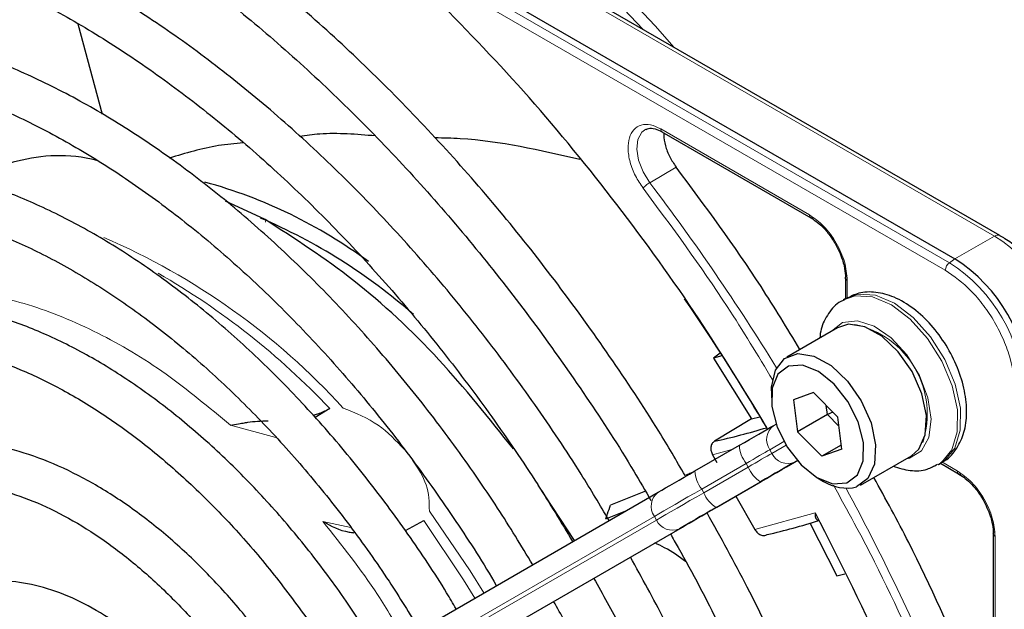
# Paper-space layout 'Blatt4' of a CAD drawing. Header units: millimetres. Extents: x 5 to 418, y 2 to 292.
# Tile 47 of 88: x 121.24 to 130.57, y 226.06 to 231.64. Entities that reach past the tile are written whole.
import ezdxf

# ---------------------------------------------------------------- set-up
doc = ezdxf.new("R2010")
doc.units = ezdxf.units.MM

psp = doc.layouts.new('Blatt4')

# ---------------------------------------------------------------- linework, layer by layer
at = {"color": 7, "linetype": 'Continuous', "lineweight": 25}
for p, q in [((114.5288, 238.3646), (130.0993, 229.3759)), ((130.5255, 229.5981), (125.4987, 232.5)), ((122.025, 230.7455), (121.7953, 231.5991)), ((127.3252, 230.5806), (128.7345, 229.7671)), ((121.9524, 230.321), (121.9439, 230.3161)), ((123.567, 229.7493), (123.1902, 229.924)), ((129.0627, 229.1986), (129.0627, 229.0001)), ((129.0709, 229.0049), (129.0426, 228.9885)), ((128.9871, 228.7255), (128.5062, 228.4479)), ((127.876, 228.4857), (127.8116, 228.4382)), ((127.8935, 228.4577), (127.8116, 228.4382)), ((127.8116, 228.4382), (128.1721, 227.862)), ((128.3612, 228.1275), (128.3612, 228.0621)), ((128.7609, 228.1107), (128.5708, 228.0421)), ((128.7609, 228.1107), (128.9897, 227.8777)), ((128.5708, 228.0421), (128.6096, 227.7404)), ((124.1785, 227.9611), (124.0397, 227.8748)), ((128.8924, 227.9037), (128.8816, 227.9878)), ((128.9424, 227.9259), (128.8924, 227.9037)), ((128.1721, 227.862), (127.8219, 227.6495)), ((128.1721, 227.862), (128.2508, 227.8818)), ((128.8924, 227.9037), (128.6096, 227.7404)), ((129.0005, 227.7936), (128.8924, 227.9037)), ((129.0285, 227.5761), (128.9897, 227.8777)), ((128.3837, 227.7997), (128.4062, 227.8127)), ((128.8384, 227.5074), (128.6096, 227.7404)), ((127.6378, 227.369), (128.0585, 227.6119)), ((129.0236, 227.6143), (128.8384, 227.5074)), ((129.0285, 227.5761), (128.8384, 227.5074)), ((127.8048, 227.5217), (127.8454, 227.4501)), ((129.2062, 227.2355), (129.687, 227.5131)), ((129.9426, 227.4296), (129.9709, 227.446)), ((129.9627, 227.4413), (130.1346, 227.3421)), ((127.8436, 227.026), (128.2643, 227.2689)), ((128.7996, 227.3028), (128.8561, 227.2702)), ((122.4943, 224.3988), (127.2902, 227.1683)), ((126.4957, 226.7095), (126.1516, 227.2342)), ((127.1691, 227.1766), (126.8381, 227.045)), ((128.0261, 227.1313), (128.2058, 226.8143)), ((126.7921, 226.9142), (126.9834, 226.9911)), ((124.8946, 226.8045), (125.0682, 226.8987)), ((122.7226, 224.0687), (127.5184, 226.8382)), ((128.7258, 226.8766), (128.9824, 226.3747)), ((130.4628, 226.7736), (130.4628, 225.1461)), ((128.9824, 226.3747), (129.0569, 226.3948))]:
    psp.add_line(p, q, dxfattribs=at)
at = {"color": 7, "linetype": 'Continuous', "lineweight": 18}
for p, q in [((130.0475, 229.3408), (114.477, 238.3295)), ((130.0088, 229.2697), (114.4383, 238.2583)), ((125.4487, 232.495), (130.4755, 229.5931)), ((127.3131, 230.6079), (128.7218, 229.7947)), ((127.4589, 230.2466), (127.2095, 230.0981)), ((130.4755, 229.5931), (130.0993, 229.3759)), ((130.0993, 229.3759), (130.0475, 229.3408)), ((129.0803, 229.1738), (129.0803, 229.0043)), ((123.6682, 227.6867), (123.2372, 227.8034)), ((128.4798, 227.6474), (128.3464, 227.5703)), ((127.9876, 227.571), (127.8048, 227.5217)), ((128.3464, 227.5703), (128.3664, 227.5357)), ((128.3664, 227.5357), (128.4998, 227.6127)), ((128.6063, 227.4663), (128.5837, 227.4533)), ((129.9754, 227.4542), (130.1218, 227.3697)), ((128.1221, 227.4408), (127.7014, 227.1979)), ((127.7214, 227.1633), (128.1421, 227.4062)), ((128.1421, 227.4062), (128.1221, 227.4408)), ((128.2585, 227.2655), (127.8378, 227.0226)), ((127.7014, 227.1979), (127.7214, 227.1633)), ((127.2529, 226.9389), (122.457, 224.1694)), ((122.477, 224.1348), (127.2729, 226.9043)), ((124.1147, 226.8896), (124.3799, 226.8336)), ((127.2729, 226.9043), (127.2529, 226.9389)), ((128.2058, 226.8143), (128.775, 226.9732)), ((127.4902, 226.8219), (122.6943, 224.0524)), ((130.4804, 226.7488), (130.4804, 225.122))]:
    psp.add_line(p, q, dxfattribs=at)
at = {"color": 7, "linetype": 'Continuous', "lineweight": 18, "flags": 128}
for points in [[(119.9873, 235.6808), (120.3193, 235.6694), (120.9236, 235.5983), (121.5448, 235.4624), (122.179, 235.2626), (122.8225, 235.0001), (123.4714, 234.6765), (124.1218, 234.2937), (124.7697, 233.854), (125.4113, 233.3601), (126.0426, 232.8151), (126.6598, 232.222), (127.2593, 231.5847), (127.4408, 231.3788)], [(127.1431, 231.5506), (126.5543, 232.1762), (125.9351, 232.7711), (125.3018, 233.318), (124.6583, 233.8134), (124.0083, 234.2545), (123.3559, 234.6385), (122.705, 234.9632), (122.0595, 235.2265), (121.4232, 235.4269), (121.0617, 235.5135)], [(127.2095, 230.0981), (127.1459, 230.2006), (127.1035, 230.3106), (127.0868, 230.4169), (127.0974, 230.5086), (127.1341, 230.5763), (127.1726, 230.6051)], [(129.9709, 227.446), (130.0008, 227.4657), (130.0989, 227.5842), (130.1504, 227.7544), (130.1513, 227.9624), (130.1013, 228.1917), (130.0046, 228.4236), (129.869, 228.6397), (129.7053, 228.8223), (129.5268, 228.9569), (129.3478, 229.0325), (129.1827, 229.0432), (129.0709, 229.0049)], [(129.0464, 228.9907), (129.1544, 229.0269), (129.3195, 229.0162), (129.4985, 228.9405), (129.677, 228.806), (129.8407, 228.6233), (129.9764, 228.4073), (130.073, 228.1753), (130.123, 227.9461), (130.1221, 227.738), (130.0706, 227.5679), (129.9725, 227.4494), (129.9387, 227.4274)], [(129.631, 227.4807), (129.6697, 227.4886), (129.7827, 227.558), (129.8533, 227.6862), (129.8742, 227.86), (129.8433, 228.062), (129.7639, 228.2714), (129.6438, 228.467), (129.4954, 228.6289), (129.3338, 228.7406), (129.1754, 228.7907), (129.0363, 228.7742), (128.9311, 228.6932)], [(128.3464, 227.5703), (128.3254, 227.5582), (128.3019, 227.5446), (128.2762, 227.5297), (128.2483, 227.5137), (128.2187, 227.4966), (128.1876, 227.4786), (128.1553, 227.46), (128.1221, 227.4408)], [(128.1421, 227.4062), (128.1753, 227.4253), (128.2076, 227.444), (128.2387, 227.4619), (128.2683, 227.479), (128.2962, 227.4951), (128.3219, 227.51), (128.3454, 227.5236), (128.3664, 227.5357)], [(127.7014, 227.1979), (127.635, 227.1596), (127.5704, 227.1223), (127.5082, 227.0864), (127.449, 227.0522), (127.3934, 227.02), (127.3418, 226.9903), (127.2948, 226.9631), (127.2529, 226.9389)], [(127.2729, 226.9043), (127.3148, 226.9285), (127.3618, 226.9556), (127.4134, 226.9854), (127.469, 227.0175), (127.5282, 227.0517), (127.5904, 227.0876), (127.655, 227.1249), (127.7214, 227.1633)], [(125.6377, 226.214), (125.5085, 226.4227), (125.1225, 226.9885)], [(125.0682, 226.8987), (125.4464, 226.339), (125.5534, 226.1654)]]:
    psp.add_lwpolyline(points, dxfattribs=at)
at = {"color": 7, "linetype": 'Continuous', "lineweight": 25, "flags": 128}
for points in [[(130.5255, 229.5981), (130.5255, 229.5981), (130.5269, 229.5972)], [(129.687, 227.5131), (129.757, 227.5744), (129.8193, 227.7123), (129.8294, 227.8943), (129.786, 228.1007), (129.6941, 228.3091), (129.5634, 228.4969), (129.4082, 228.6438), (129.2453, 228.7339), (129.0923, 228.7574), (128.9871, 228.7255)], [(128.3612, 228.1275), (128.3622, 228.1621), (128.3988, 228.3243), (128.4851, 228.4341), (128.6115, 228.4798), (128.7645, 228.4563), (128.9274, 228.3663), (129.0826, 228.2193), (129.2132, 228.0315), (129.3052, 227.8231), (129.3485, 227.6167), (129.3385, 227.4347), (129.2762, 227.2968), (129.1684, 227.2179), (129.1684, 227.2179)], [(129.0761, 227.2566), (129.1758, 227.3319), (129.2301, 227.4648), (129.2325, 227.6392), (129.1827, 227.8341), (129.0867, 228.026), (128.956, 228.1917), (128.8065, 228.3113), (128.6562, 228.3703), (128.5231, 228.3615), (128.4235, 228.2862), (128.3691, 228.1533), (128.3668, 227.9789), (128.4166, 227.784), (128.5126, 227.5921), (128.6433, 227.4264), (128.7928, 227.3068), (128.9431, 227.2478), (129.0761, 227.2566)], [(128.0585, 227.6119), (128.1066, 227.6397), (128.1534, 227.6667), (128.1985, 227.6928), (128.2415, 227.7176), (128.2818, 227.7409), (128.3192, 227.7624), (128.3533, 227.7821), (128.3837, 227.7997)], [(128.5837, 227.4533), (128.5533, 227.4357), (128.5192, 227.416), (128.4818, 227.3944), (128.4415, 227.3711), (128.3985, 227.3464), (128.3534, 227.3203), (128.3066, 227.2933), (128.2585, 227.2655)], [(128.2643, 227.2689), (128.3158, 227.2986), (128.3658, 227.3275), (128.4141, 227.3553), (128.4599, 227.3818), (128.5031, 227.4067), (128.5431, 227.4298), (128.5795, 227.4508), (128.612, 227.4696)], [(127.2902, 227.1683), (127.3227, 227.187), (127.3591, 227.2081), (127.399, 227.2311), (127.4422, 227.2561), (127.4881, 227.2826), (127.5363, 227.3104), (127.5863, 227.3393), (127.6378, 227.369)], [(127.8378, 227.0226), (127.7863, 226.9929), (127.7363, 226.964), (127.6881, 226.9361), (127.6422, 226.9096), (127.599, 226.8847), (127.5591, 226.8617), (127.5227, 226.8406), (127.4902, 226.8219)], [(127.5184, 226.8382), (127.5488, 226.8558), (127.5829, 226.8754), (127.6203, 226.897), (127.6606, 226.9203), (127.7036, 226.9451), (127.7487, 226.9711), (127.7955, 226.9982), (127.8436, 227.026)]]:
    psp.add_lwpolyline(points, dxfattribs=at)
at = {"color": 7, "linetype": 'Continuous', "lineweight": 25}
for centre, radius, start, end in [((121.766, 225.6036), 4.6651, 53.44917, 74.70079), ((121.3823, 224.7594), 5.4423, 48.75358, 66.85359), ((129.2712, 228.0813), 1.5368, 2.60548, 57.39452), ((110.0822, 217.0071), 21.179, 30.52713, 34.48601), ((126.3522, 234.299), 6.81, 282.46331, 286.77192), ((129.0748, 227.6178), 0.4107, 237.83074, 283.17262), ((126.6893, 233.7017), 7.1257, 283.25268, 287.31096)]:
    psp.add_arc(centre, radius, start, end, dxfattribs=at)
at = {"color": 7, "linetype": 'Continuous', "lineweight": 18}
for centre, radius, start, end in [((109.6169, 216.7513), 22.0825, 31.67468, 37.1862), ((130.5048, 229.5522), 0.0503, 65.69288, 125.61758), ((129.6474, 228.2985), 1.5368, 2.60548, 57.39452), ((119.431, 223.5183), 6.5983, 42.35526, 66.72727), ((130.1019, 229.2651), 0.0932, 125.68924, 177.19888), ((129.2247, 228.0545), 1.527, 2.60548, 57.39452), ((118.9515, 223.0003), 7.2063, 43.5031, 60.00238), ((128.9686, 227.9066), 0.8691, 342.09323, 77.90138), ((128.4821, 227.666), 0.166, 126.35124, 215.18509), ((128.3505, 227.6231), 0.2922, 182.20319, 218.60373), ((128.5171, 227.6053), 0.166, 204.8163, 293.64307), ((127.9298, 227.3802), 0.2922, 182.20319, 218.60373), ((128.4143, 227.5128), 0.2923, 201.40084, 237.78978), ((127.3886, 227.0346), 0.166, 126.35124, 215.18509), ((109.6313, 216.7245), 22.0834, 22.81394, 28.326), ((127.9936, 227.2699), 0.2923, 201.40084, 237.78978), ((127.4236, 226.974), 0.166, 204.8163, 293.64307)]:
    psp.add_arc(centre, radius, start, end, dxfattribs=at)
at = {"color": 7, "linetype": 'Continuous', "lineweight": 25}
for points, knots in [([(127.7431, 236.2322), (128.0568, 236.0136), (128.6867, 235.5746), (129.6133, 234.7714), (130.5136, 233.8714), (131.369, 232.878), (132.1716, 231.8165), (132.6495, 231.0607), (132.8875, 230.6844)], [0, 0, 0, 0, 0.165419, 0.3321717, 0.5, 0.6678165, 0.8345752, 1, 1, 1, 1]), ([(127.5446, 227.3258), (127.4622, 227.4662), (127.2363, 227.8512), (126.8332, 228.4575), (126.3416, 229.1419), (125.8238, 229.7962), (125.2846, 230.4177), (124.7263, 231.0029), (124.1522, 231.5485), (123.5651, 232.0516), (122.9683, 232.5093), (122.3649, 232.9191), (121.7582, 233.2785), (121.1513, 233.5855), (120.5477, 233.8381), (119.9506, 234.0349), (119.3633, 234.1745), (118.7895, 234.2559), (118.2323, 234.2786), (117.6955, 234.2422), (117.1817, 234.1482), (116.6963, 233.9934), (116.3165, 233.8295), (116.1114, 233.6975), (116.0468, 233.6559)], [0, 0, 0, 0, 0.027336, 0.074929, 0.122525, 0.170128, 0.21774, 0.265364, 0.313002, 0.360657, 0.408329, 0.456021, 0.503731, 0.551456, 0.599189, 0.646913, 0.694606, 0.74224, 0.789779, 0.837184, 0.884428, 0.9315, 0.978423, 1, 1, 1, 1]), ([(116.2468, 233.3095), (116.3036, 233.3467), (116.4927, 233.4703), (116.8473, 233.6227), (117.3072, 233.7669), (117.7951, 233.851), (118.3057, 233.8787), (118.8364, 233.8489), (119.3841, 233.7622), (119.9458, 233.6192), (120.5186, 233.4206), (121.0993, 233.1675), (121.6847, 232.8612), (122.2714, 232.5032), (122.8561, 232.0955), (123.4353, 231.6404), (124.0057, 231.1404), (124.5641, 230.5982), (125.107, 230.017), (125.6313, 229.3999), (126.1344, 228.7509), (126.611, 228.0722), (126.9743, 227.5164), (127.1668, 227.1817), (127.2204, 227.0885)], [0, 0, 0, 0, 0.020949, 0.069714, 0.118455, 0.167061, 0.215476, 0.263696, 0.311753, 0.359688, 0.407544, 0.455356, 0.503147, 0.550934, 0.598726, 0.646529, 0.694346, 0.742178, 0.790025, 0.837885, 0.885756, 0.933636, 0.981521, 1, 1, 1, 1]), ([(126.8251, 226.8982), (126.7378, 227.0457), (126.5156, 227.4212), (126.1244, 228.0006), (125.6588, 228.6338), (125.1681, 229.2359), (124.6568, 229.804), (124.1277, 230.3345), (123.584, 230.8238), (123.0291, 231.269), (122.4663, 231.6672), (121.8991, 232.0156), (121.3309, 232.3121), (120.7653, 232.5544), (120.2057, 232.7409), (119.6558, 232.8701), (119.1194, 232.9408), (118.6, 232.9527), (118.1018, 232.9051), (117.6269, 232.8008), (117.1839, 232.6326), (116.8973, 232.499), (116.7689, 232.4073), (116.7681, 232.4066)], [0, 0, 0, 0, 0.032957, 0.0839, 0.134849, 0.185807, 0.236778, 0.287766, 0.338774, 0.389805, 0.440861, 0.491942, 0.543044, 0.59416, 0.645267, 0.696336, 0.747327, 0.798188, 0.848869, 0.899332, 0.949577, 0.99965, 1, 1, 1, 1]), ([(116.9719, 232.0535), (117.0397, 232.0971), (117.2309, 232.2202), (117.58, 232.3625), (118.0139, 232.4836), (118.4747, 232.5451), (118.9573, 232.55), (119.4587, 232.4976), (119.9757, 232.3887), (120.505, 232.224), (121.0435, 232.0043), (121.5877, 231.7311), (122.134, 231.406), (122.6789, 231.0309), (123.2187, 230.6082), (123.7498, 230.1406), (124.2686, 229.6311), (124.7715, 229.0829), (125.2556, 228.4998), (125.7163, 227.8851), (126.1276, 227.285), (126.3703, 226.8812), (126.4792, 226.7)], [0, 0, 0, 0, 0.02882, 0.081368, 0.133858, 0.186143, 0.238166, 0.289941, 0.341521, 0.392971, 0.444344, 0.49568, 0.547008, 0.598338, 0.649681, 0.701044, 0.752426, 0.803828, 0.855246, 0.906678, 0.95812, 1, 1, 1, 1]), ([(128.3178, 227.7797), (128.1071, 228.1261), (127.6635, 228.8556), (126.9054, 229.9008), (126.0778, 230.92), (125.4893, 231.5281), (125.196, 231.8313)], [0, 0, 0, 0, 0.23192, 0.488446, 0.744971, 1, 1, 1, 1]), ([(126.1009, 226.4815), (125.9919, 226.6612), (125.7558, 227.0502), (125.3571, 227.6212), (124.9159, 228.1944), (124.4513, 228.735), (123.9678, 229.2394), (123.4684, 229.7039), (122.9569, 230.125), (122.4366, 230.4996), (121.9115, 230.8246), (121.385, 231.0977), (120.8611, 231.3164), (120.3436, 231.4789), (119.8365, 231.5836), (119.3438, 231.6295), (118.8698, 231.6157), (118.4178, 231.5441), (117.9947, 231.4102), (117.6866, 231.276), (117.5315, 231.1694), (117.4964, 231.1452)], [0, 0, 0, 0, 0.047335, 0.102503, 0.157679, 0.212871, 0.268083, 0.323322, 0.378591, 0.433894, 0.489232, 0.544601, 0.599988, 0.65536, 0.710671, 0.765857, 0.820841, 0.875554, 0.929964, 0.984107, 1, 1, 1, 1]), ([(117.6954, 230.8005), (117.7917, 230.8584), (118.0035, 230.9857), (118.3678, 231.1159), (118.7776, 231.2029), (119.2123, 231.2312), (119.667, 231.2027), (120.1384, 231.1174), (120.623, 230.9761), (121.1174, 230.78), (121.6179, 230.5302), (122.1206, 230.2285), (122.6217, 229.8772), (123.1173, 229.4787), (123.6033, 229.036), (124.076, 228.5525), (124.5313, 228.0318), (124.9668, 227.4785), (125.3743, 226.8942), (125.6379, 226.4931), (125.7558, 226.2835), (125.7563, 226.2825)], [0, 0, 0, 0, 0.047732, 0.104951, 0.162001, 0.218715, 0.275061, 0.331102, 0.386935, 0.442647, 0.498302, 0.553942, 0.609585, 0.665249, 0.720938, 0.776655, 0.832397, 0.88816, 0.943939, 0.999729, 1, 1, 1, 1]), ([(127.1746, 230.6015), (127.1813, 230.6058), (127.2015, 230.6187), (127.2536, 230.615), (127.3032, 230.5912), (127.3255, 230.5804)], [0, 0, 0, 0, 0.2164, 0.647017, 1, 1, 1, 1]), ([(124.6087, 230.5411), (124.4326, 230.5562), (124.1915, 230.5769), (123.9562, 230.5453), (123.8929, 230.5368)], [0, 0, 0, 0, 0.730815, 1, 1, 1, 1]), ([(126.5481, 230.3173), (126.1699, 230.405), (125.7118, 230.5112), (125.2556, 230.5207), (125.1759, 230.5223)], [0, 0, 0, 0, 0.82527, 1, 1, 1, 1]), ([(127.3444, 230.5696), (127.3435, 230.5632), (127.3385, 230.5281), (127.3555, 230.4488), (127.394, 230.3424), (127.4373, 230.2786), (127.4589, 230.2466)], [0, 0, 0, 0, 0.068924, 0.379282, 0.689641, 1, 1, 1, 1]), ([(123.359, 230.4759), (123.2807, 230.4688), (123.0436, 230.4471), (122.8132, 230.3774), (122.6589, 230.3307)], [0, 0, 0, 0, 0.330099, 1, 1, 1, 1]), ([(121.9708, 230.31), (121.9547, 230.3137), (121.6695, 230.3801), (121.241, 230.3383), (120.8874, 230.19), (120.7461, 230.1307)], [0, 0, 0, 0, 0.034713, 0.614228, 1, 1, 1, 1]), ([(125.3745, 226.062), (125.3452, 226.113), (125.2046, 226.3575), (124.9218, 226.7752), (124.5292, 227.3083), (124.1104, 227.8089), (123.6723, 228.2746), (123.2176, 228.7007), (122.7504, 229.0835), (122.2747, 229.4195), (121.7944, 229.7055), (121.3136, 229.9387), (120.8364, 230.1167), (120.3672, 230.2374), (119.9104, 230.2994), (119.4709, 230.3014), (119.0523, 230.2452), (118.6626, 230.126), (118.3846, 230.0058), (118.2485, 229.9091), (118.2212, 229.8897)], [0, 0, 0, 0, 0.015977, 0.076619, 0.137271, 0.197942, 0.258641, 0.319377, 0.380158, 0.440989, 0.501871, 0.562796, 0.623736, 0.68463, 0.74539, 0.805902, 0.866048, 0.925763, 0.985086, 1, 1, 1, 1]), ([(128.6314, 228.5202), (128.5105, 228.7199), (128.1476, 229.3193), (127.7345, 229.8756), (127.4589, 230.2466)], [0, 0, 0, 0, 0.333109, 1, 1, 1, 1]), ([(118.4219, 229.5421), (118.4553, 229.5658), (118.5878, 229.6602), (118.8518, 229.7698), (119.2117, 229.8685), (119.5994, 229.9065), (120.0077, 229.8883), (120.4333, 229.8131), (120.872, 229.6822), (121.3202, 229.4967), (121.7739, 229.258), (122.2289, 228.9681), (122.6807, 228.6295), (123.1252, 228.2453), (123.5579, 227.819), (123.9749, 227.3545), (124.371, 226.8556), (124.7262, 226.358), (124.9342, 226.0177), (125.029, 225.8625)], [0, 0, 0, 0, 0.0213, 0.084609, 0.147915, 0.210788, 0.273103, 0.334941, 0.396461, 0.457805, 0.519077, 0.580333, 0.641603, 0.702907, 0.764251, 0.825634, 0.887048, 0.948488, 1, 1, 1, 1]), ([(125.9187, 227.5776), (125.6875, 227.8672), (125.2135, 228.4611), (124.4097, 229.2054), (123.8479, 229.568), (123.567, 229.7493)], [0, 0, 0, 0, 0.322443, 0.661221, 1, 1, 1, 1]), ([(128.7344, 229.7675), (128.7382, 229.7659), (128.7462, 229.7626), (128.7567, 229.7668), (128.7621, 229.7689)], [0, 0, 0, 0, 0.482293, 1, 1, 1, 1]), ([(128.7375, 229.7645), (128.7577, 229.7517), (128.7991, 229.7253), (128.8662, 229.6613), (128.9233, 229.5914), (128.9548, 229.5397), (128.9658, 229.5216)], [0, 0, 0, 0, 0.2443032, 0.5008541, 0.825035, 1, 1, 1, 1]), ([(131.0121, 229.0864), (130.9667, 229.1579), (130.903, 229.2582), (130.7922, 229.3858), (130.6939, 229.4803), (130.5989, 229.5562), (130.5415, 229.5864), (130.5253, 229.595)], [0, 0, 0, 0, 0.335683, 0.470249, 0.69001, 0.912206, 1, 1, 1, 1]), ([(128.9658, 229.5216), (128.9914, 229.4708), (129.027, 229.4002), (129.0534, 229.2986), (129.064, 229.2355), (129.0615, 229.1993), (129.0608, 229.1887)], [0, 0, 0, 0, 0.440805, 0.613959, 0.88685, 1, 1, 1, 1]), ([(129.063, 229.1982), (129.0636, 229.2024), (129.0647, 229.211), (129.0736, 229.2179), (129.0782, 229.2215)], [0, 0, 0, 0, 0.482332, 1, 1, 1, 1]), ([(129.9653, 227.4495), (129.9789, 227.4553), (130.0424, 227.4822), (130.1233, 227.582), (130.1932, 227.7342), (130.2175, 227.9186), (130.197, 228.1268), (130.13, 228.3477), (130.0213, 228.5624), (129.8787, 228.7551), (129.7104, 228.9128), (129.5311, 229.0195), (129.3544, 229.0671), (129.1956, 229.0644), (129.1097, 229.0201), (129.0715, 229.0005)], [0, 0, 0, 0, 0.020926, 0.097604, 0.173528, 0.254016, 0.339975, 0.427864, 0.515563, 0.603442, 0.692189, 0.782724, 0.863809, 0.939448, 1, 1, 1, 1]), ([(124.6511, 225.6443), (124.5539, 225.7999), (124.3514, 226.1245), (124.0083, 226.5876), (123.6347, 227.034), (123.2406, 227.4442), (122.8308, 227.8142), (122.4096, 228.1396), (121.9812, 228.4166), (121.5501, 228.6419), (121.121, 228.8124), (120.6987, 228.9256), (120.2883, 228.9795), (119.8948, 228.9738), (119.5252, 228.9062), (119.2052, 228.7957), (119.0247, 228.6829), (118.9463, 228.6339)], [0, 0, 0, 0, 0.062858, 0.131038, 0.199246, 0.2675, 0.335815, 0.404205, 0.472678, 0.541229, 0.609831, 0.678385, 0.746745, 0.814711, 0.882086, 0.948789, 1, 1, 1, 1]), ([(129.0495, 228.9868), (129.039, 228.9827), (128.978, 228.9585), (128.8988, 228.8619), (128.8331, 228.7427), (128.8228, 228.6569), (128.8194, 228.6287)], [0, 0, 0, 0, 0.077899, 0.451637, 0.81994, 1, 1, 1, 1]), ([(119.1455, 228.2887), (119.1563, 228.2972), (119.2511, 228.3721), (119.4604, 228.4624), (119.7735, 228.554), (120.1163, 228.5836), (120.4791, 228.5574), (120.8584, 228.4745), (121.2494, 228.3365), (121.6481, 228.1448), (122.0498, 227.9012), (122.4497, 227.6085), (122.843, 227.2699), (123.2244, 226.8891), (123.5902, 226.4712), (123.9323, 226.019), (124.1711, 225.6736), (124.2851, 225.4752), (124.3034, 225.4435)], [0, 0, 0, 0, 0.009214, 0.081011, 0.153071, 0.224451, 0.2949, 0.364606, 0.433868, 0.502926, 0.57193, 0.640938, 0.709995, 0.779115, 0.848296, 0.917527, 0.986793, 1, 1, 1, 1]), ([(124.0194, 227.8964), (124.041, 227.9024), (124.1007, 227.9189), (124.1482, 227.9446), (124.1785, 227.9611)], [0, 0, 0, 0, 0.3620021, 1, 1, 1, 1]), ([(123.2372, 227.8034), (123.2627, 227.8073), (123.3044, 227.8136), (123.3622, 227.8236), (123.4496, 227.8383), (123.5284, 227.8417), (123.5953, 227.8445)], [0, 0, 0, 0, 0.259429, 0.424806, 0.511815, 1, 1, 1, 1]), ([(123.9256, 225.2253), (123.8392, 225.3606), (123.6604, 225.6405), (123.3548, 226.0328), (123.0226, 226.4023), (122.672, 226.7327), (122.3086, 227.0196), (121.9371, 227.2582), (121.5626, 227.4446), (121.1904, 227.5752), (120.8265, 227.6467), (120.4768, 227.658), (120.1497, 227.6061), (119.8778, 227.5136), (119.7312, 227.4155), (119.6724, 227.3762)], [0, 0, 0, 0, 0.074384, 0.153857, 0.233394, 0.313032, 0.392803, 0.472727, 0.552799, 0.632945, 0.712925, 0.792378, 0.870881, 0.948205, 1, 1, 1, 1]), ([(127.8219, 227.6495), (127.8138, 227.6429), (127.7972, 227.6294), (127.7864, 227.5957), (127.7877, 227.5575), (127.7991, 227.5336), (127.8048, 227.5217)], [0, 0, 0, 0, 0.243701, 0.495029, 0.749466, 1, 1, 1, 1]), ([(127.6052, 227.3502), (127.5999, 227.348), (127.5798, 227.3396), (127.5595, 227.3316), (127.5446, 227.3258)], [0, 0, 0, 0, 0.264203, 1, 1, 1, 1]), ([(129.5143, 227.4133), (129.5683, 227.3968), (129.6758, 227.364), (129.8239, 227.3721), (129.9024, 227.4146), (129.934, 227.4317)], [0, 0, 0, 0, 0.375834, 0.748477, 1, 1, 1, 1]), ([(130.2405, 225.4289), (130.0569, 225.853), (129.7816, 226.489), (129.4439, 227.1031), (129.3314, 227.3078)], [0, 0, 0, 0, 0.666792, 1, 1, 1, 1]), ([(130.1344, 227.3425), (130.1383, 227.3409), (130.1463, 227.3376), (130.1567, 227.3418), (130.1621, 227.344)], [0, 0, 0, 0, 0.482292, 1, 1, 1, 1]), ([(130.1376, 227.3395), (130.1578, 227.3267), (130.1992, 227.3003), (130.2663, 227.2363), (130.3233, 227.1665), (130.3548, 227.1147), (130.3659, 227.0966)], [0, 0, 0, 0, 0.2443019, 0.5008532, 0.8250347, 1, 1, 1, 1]), ([(119.8729, 227.0289), (119.8967, 227.0479), (119.9905, 227.1229), (120.1862, 227.1992), (120.459, 227.2554), (120.7593, 227.2509), (121.0769, 227.1907), (121.4073, 227.0752), (121.7451, 226.9065), (122.0855, 226.6867), (122.4225, 226.419), (122.7507, 226.1077), (123.0634, 225.7569), (123.3435, 225.3951), (123.5044, 225.1409), (123.578, 225.0246)], [0, 0, 0, 0, 0.028972, 0.114279, 0.199798, 0.283623, 0.365764, 0.446914, 0.527654, 0.608306, 0.688988, 0.769775, 0.850678, 0.931679, 1, 1, 1, 1]), ([(130.3659, 227.0966), (130.3914, 227.0458), (130.427, 226.9752), (130.4534, 226.8736), (130.4641, 226.8105), (130.4616, 226.7743), (130.4608, 226.7637)], [0, 0, 0, 0, 0.440805, 0.61396, 0.88685, 1, 1, 1, 1]), ([(126.7921, 226.9142), (126.7978, 226.9305), (126.8133, 226.9741), (126.8286, 227.0177), (126.8381, 227.045)], [0, 0, 0, 0, 0.37225, 1, 1, 1, 1]), ([(124.1147, 226.8896), (124.1916, 226.8478), (124.2809, 226.7992), (124.3922, 226.7857), (124.4077, 226.7839)], [0, 0, 0, 0, 0.861248, 1, 1, 1, 1]), ([(127.4895, 213.8366), (127.5121, 213.8474), (127.6852, 213.9301), (127.9792, 214.1379), (128.3661, 214.4612), (128.7139, 214.8408), (129.0244, 215.2683), (129.2952, 215.7433), (129.5248, 216.263), (129.7119, 216.8248), (129.8552, 217.4254), (129.954, 218.0615), (130.0077, 218.7293), (130.0161, 219.425), (129.9791, 220.1446), (129.8972, 220.8842), (129.7708, 221.6395), (129.6008, 222.4065), (129.3881, 223.1811), (129.1339, 223.9588), (128.84, 224.7357), (128.507, 225.507), (128.147, 226.256), (127.8813, 226.7388), (127.7523, 226.9732)], [0, 0, 0, 0, 0.0070224, 0.0538172, 0.1005997, 0.1474361, 0.1943917, 0.2415026, 0.2887732, 0.3361837, 0.3837019, 0.4312933, 0.478928, 0.5265829, 0.5742402, 0.6218896, 0.6695267, 0.7171498, 0.7647589, 0.8123553, 0.8599409, 0.9075179, 0.9550887, 1, 1, 1, 1]), ([(128.775, 226.9732), (128.7748, 226.9611), (128.7743, 226.9409), (128.7822, 226.9186), (128.7925, 226.9045), (128.8036, 226.9016), (128.8088, 226.9002)], [0, 0, 0, 0, 0.336127, 0.560864, 0.79606, 1, 1, 1, 1]), ([(128.775, 226.9732), (129.0124, 226.5039), (129.4875, 225.5649), (130.0625, 224.1171), (130.3419, 223.1565), (130.4815, 222.6765)], [0, 0, 0, 0, 0.333214, 0.666775, 1, 1, 1, 1]), ([(128.2058, 226.8143), (128.213, 226.8035), (128.2274, 226.7817), (128.2592, 226.7617), (128.2932, 226.7545), (128.313, 226.7621), (128.3228, 226.7658)], [0, 0, 0, 0, 0.250494, 0.503104, 0.754115, 1, 1, 1, 1]), ([(130.4631, 226.7733), (130.4636, 226.7774), (130.4648, 226.786), (130.4736, 226.7929), (130.4782, 226.7965)], [0, 0, 0, 0, 0.482335, 1, 1, 1, 1]), ([(127.4045, 226.7724), (127.4293, 226.7299), (127.5951, 226.4471), (127.8708, 225.9073), (128.227, 225.1571), (128.5437, 224.3975), (128.8227, 223.6349), (129.0615, 222.8733), (129.259, 222.1172), (129.4141, 221.371), (129.5259, 220.639), (129.594, 219.9254), (129.6181, 219.2344), (129.5982, 218.57), (129.5346, 217.936), (129.4278, 217.3359), (129.2787, 216.7731), (129.0883, 216.2507), (128.8578, 215.7712), (128.5884, 215.3372), (128.2816, 214.9502), (127.9372, 214.6147), (127.6067, 214.3567), (127.378, 214.2341), (127.2879, 214.1858)], [0, 0, 0, 0, 0.008469, 0.056451, 0.10443, 0.152403, 0.200367, 0.248319, 0.296256, 0.344176, 0.392077, 0.439959, 0.487821, 0.535666, 0.5835, 0.631333, 0.679178, 0.72706, 0.775013, 0.82308, 0.871307, 0.919731, 0.968362, 1, 1, 1, 1]), ([(127.5494, 226.5102), (127.4855, 226.5572), (127.395, 226.6237), (127.2887, 226.673), (127.2575, 226.6875)], [0, 0, 0, 0, 0.705951, 1, 1, 1, 1]), ([(126.7645, 215.0923), (126.8808, 215.1583), (127.133, 215.3013), (127.4809, 215.5867), (127.8135, 215.9324), (128.1074, 216.329), (128.3619, 216.7723), (128.5752, 217.2606), (128.7458, 217.7905), (128.8725, 218.3589), (128.9544, 218.962), (128.991, 219.5956), (128.9821, 220.2558), (128.9279, 220.938), (128.829, 221.6381), (128.6859, 222.3515), (128.4998, 223.0738), (128.2718, 223.8005), (128.0037, 224.5272), (127.6961, 225.2487), (127.3721, 225.9274), (127.135, 226.3565), (127.026, 226.5538)], [0, 0, 0, 0, 0.042839, 0.092827, 0.142855, 0.193022, 0.243385, 0.293956, 0.34471, 0.395602, 0.446585, 0.497618, 0.548672, 0.599723, 0.650761, 0.701782, 0.752784, 0.803769, 0.85474, 0.905699, 0.956649, 1, 1, 1, 1]), ([(123.1962, 224.8041), (123.1596, 224.8633), (123.0498, 225.0406), (122.8357, 225.309), (122.5624, 225.6015), (122.2707, 225.8522), (121.9682, 226.0566), (121.6602, 226.2088), (121.3537, 226.3037), (121.0557, 226.3379), (120.7774, 226.3064), (120.5539, 226.2331), (120.4406, 226.1495), (120.3985, 226.1185)], [0, 0, 0, 0, 0.04971, 0.148978, 0.248408, 0.348108, 0.448168, 0.548614, 0.64925, 0.749315, 0.847677, 0.943478, 1, 1, 1, 1]), ([(126.6781, 226.3529), (126.7636, 226.2007), (126.9763, 225.822), (127.2782, 225.1998), (127.5858, 224.4943), (127.8542, 223.7837), (128.0833, 223.0734), (128.2711, 222.3681), (128.4166, 221.6725), (128.519, 220.9913), (128.5776, 220.3289), (128.5922, 219.69), (128.563, 219.0786), (128.4904, 218.4989), (128.3751, 217.9545), (128.2181, 217.4489), (128.0206, 216.9852), (127.784, 216.566), (127.5097, 216.193), (127.1979, 215.8706), (126.8876, 215.6183), (126.6677, 215.4981), (126.5757, 215.4478)], [0, 0, 0, 0, 0.034641, 0.086177, 0.137706, 0.189224, 0.240727, 0.292212, 0.343673, 0.39511, 0.44652, 0.497904, 0.549267, 0.600618, 0.651971, 0.70335, 0.754795, 0.806361, 0.858115, 0.910117, 0.962397, 1, 1, 1, 1]), ([(126.0376, 216.3514), (126.1171, 216.3931), (126.3249, 216.502), (126.6248, 216.7395), (126.9373, 217.0543), (127.2106, 217.4208), (127.4446, 217.8337), (127.6372, 218.2912), (127.7868, 218.7899), (127.8921, 219.3262), (127.9524, 219.8958), (127.9671, 220.4942), (127.9362, 221.117), (127.8603, 221.7592), (127.7399, 222.4162), (127.5761, 223.0832), (127.37, 223.7551), (127.1239, 224.4275), (126.8376, 225.0943), (126.5629, 225.6657), (126.3708, 226.0066), (126.299, 226.134)], [0, 0, 0, 0, 0.033446, 0.087411, 0.141399, 0.195552, 0.249964, 0.304656, 0.359593, 0.414709, 0.469936, 0.525219, 0.580517, 0.635803, 0.691067, 0.746307, 0.801523, 0.856719, 0.911899, 0.967067, 1, 1, 1, 1])]:
    psp.add_open_spline(points, degree=3, knots=knots, dxfattribs=at)
at = {"color": 7, "linetype": 'Continuous', "lineweight": 18}
for points, knots in [([(127.1464, 230.0469), (127.1209, 230.0845), (127.0684, 230.162), (127.0186, 230.2941), (126.9988, 230.4202), (127.0116, 230.527), (127.0542, 230.6067), (127.1244, 230.6504), (127.2146, 230.6544), (127.2808, 230.6232), (127.3131, 230.6079)], [0, 0, 0, 0, 0.121713, 0.25, 0.378287, 0.5, 0.621713, 0.75, 0.878287, 1, 1, 1, 1]), ([(127.3256, 230.5807), (127.3253, 230.5808), (127.3206, 230.5819), (127.3151, 230.5909), (127.3137, 230.6023), (127.3131, 230.6079)], [0, 0, 0, 0, 0.033087, 0.516551, 1, 1, 1, 1]), ([(127.1464, 230.0469), (127.1499, 230.0508), (127.1569, 230.0586), (127.1735, 230.073), (127.192, 230.0872), (127.2036, 230.0945), (127.2095, 230.0981)], [0, 0, 0, 0, 0.25, 0.5, 0.75, 1, 1, 1, 1]), ([(128.3745, 228.2297), (128.2332, 228.4635), (127.8526, 229.0938), (127.4191, 229.6788), (127.1464, 230.0469)], [0, 0, 0, 0, 0.370937, 1, 1, 1, 1]), ([(128.7218, 229.7947), (128.7688, 229.7614), (128.8627, 229.6947), (128.9812, 229.5306), (129.0642, 229.3458), (129.0749, 229.2311), (129.0803, 229.1738)], [0, 0, 0, 0, 0.25, 0.499999, 0.75, 1, 1, 1, 1]), ([(128.7218, 229.7947), (128.7225, 229.789), (128.7238, 229.7776), (128.7294, 229.7686), (128.7341, 229.7675), (128.7344, 229.7675)], [0, 0, 0, 0, 0.483464, 0.966928, 1, 1, 1, 1]), ([(123.5759, 229.7507), (123.5743, 229.7463), (123.5715, 229.7384), (123.571, 229.7286), (123.5708, 229.7244)], [0, 0, 0, 0, 0.563443, 1, 1, 1, 1]), ([(130.6691, 228.126), (130.6603, 228.227), (130.6467, 228.3824), (130.5644, 228.6074), (130.4792, 228.7788), (130.3734, 228.9383), (130.2196, 229.1221), (130.0919, 229.2115), (130.0088, 229.2697)], [0, 0, 0, 0, 0.239457, 0.368361, 0.5, 0.631639, 0.760543, 1, 1, 1, 1]), ([(129.0803, 229.1738), (129.0757, 229.1772), (129.0665, 229.1841), (129.0615, 229.1934), (129.0629, 229.1979), (129.063, 229.1982)], [0, 0, 0, 0, 0.4834981, 0.9669963, 1, 1, 1, 1]), ([(123.2372, 227.8034), (123.0351, 227.9712), (122.6221, 228.314), (121.9746, 228.6966), (121.3166, 228.9672), (120.6778, 229.0891), (120.1438, 229.0845), (119.8585, 228.978), (119.7472, 228.9365)], [0, 0, 0, 0, 0.166955, 0.341, 0.520114, 0.701876, 0.883637, 1, 1, 1, 1]), ([(124.8833, 227.5737), (124.8065, 227.6557), (124.6461, 227.8272), (124.4232, 227.917), (124.307, 227.9638)], [0, 0, 0, 0, 0.4785759, 1, 1, 1, 1]), ([(125.1225, 226.9885), (125.1203, 227.0727), (125.116, 227.2409), (125.0143, 227.3946), (124.9635, 227.4714)], [0, 0, 0, 0, 0.500319, 1, 1, 1, 1]), ([(130.1218, 227.3697), (130.1688, 227.3364), (130.2628, 227.2697), (130.3813, 227.1056), (130.4642, 226.9209), (130.475, 226.8061), (130.4804, 226.7488)], [0, 0, 0, 0, 0.25, 0.5, 0.75, 1, 1, 1, 1]), ([(130.1218, 227.3697), (130.1225, 227.364), (130.1239, 227.3526), (130.1294, 227.3436), (130.1341, 227.3425), (130.1344, 227.3425)], [0, 0, 0, 0, 0.483463, 0.966926, 1, 1, 1, 1]), ([(129.9112, 225.2582), (129.7288, 225.6783), (129.4381, 226.3478), (129.0817, 226.9942), (128.949, 227.2349)], [0, 0, 0, 0, 0.627571, 1, 1, 1, 1]), ([(124.8868, 225.7804), (124.804, 225.9213), (124.5729, 226.3147), (124.2938, 226.6649), (124.1147, 226.8896)], [0, 0, 0, 0, 0.358174, 1, 1, 1, 1]), ([(130.4804, 226.7488), (130.4758, 226.7522), (130.4666, 226.7591), (130.4616, 226.7684), (130.463, 226.773), (130.4631, 226.7733)], [0, 0, 0, 0, 0.483498, 0.967002, 1, 1, 1, 1])]:
    psp.add_open_spline(points, degree=3, knots=knots, dxfattribs=at)

doc.saveas('drawing.dxf')
